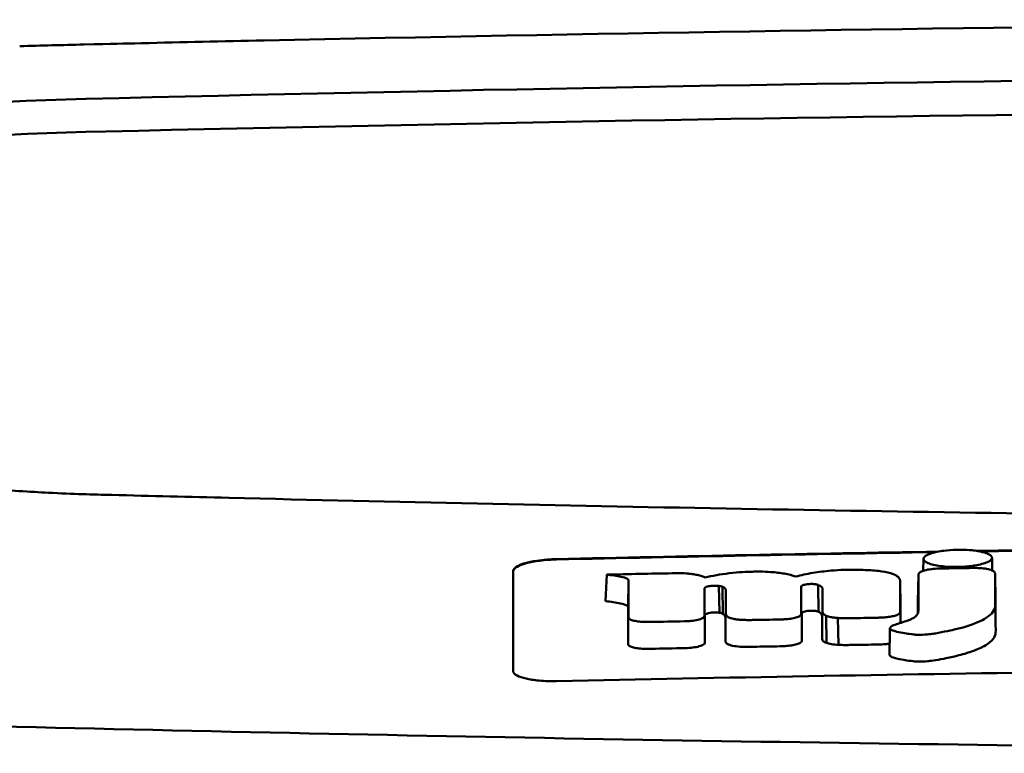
# Model space of a CAD drawing. Header units: millimetres. Extents: x 76 to 376, y 14 to 407.
# Tile 7 of 10: x 175 to 197, y 390 to 407. Entities that reach past the tile are written whole.
import ezdxf

# ---------------------------------------------------------------- set-up
doc = ezdxf.new("R2010")
doc.units = ezdxf.units.MM
doc.layers.add('Visible (ISO)', color=7, linetype='Continuous', lineweight=50)

msp = doc.modelspace()

# ---------------------------------------------------------------- linework, layer by layer
at = {"layer": 'Visible (ISO)'}
for p, q in [((180.145, 406.595), (180.153, 406.596)), ((179.336, 396.061), (179.344, 396.06)), ((196.918, 394.681), (196.923, 394.387)), ((195.336, 394.381), (195.341, 394.655)), ((188.015, 393.68), (188.045, 394.293)), ((191.403, 394.36), (191.394, 394.36)), ((195.211, 393.675), (195.223, 394.287)), ((197, 393.701), (196.988, 394.312)), ((188.535, 393.543), (188.548, 394.155)), ((190.478, 394.035), (190.481, 394.035)), ((190.639, 393.414), (190.625, 394.032)), ((190.641, 393.414), (190.628, 394.032)), ((190.714, 393.391), (190.708, 394.012)), ((192.522, 394.015), (192.522, 394.016)), ((192.924, 393.435), (192.914, 394.056)), ((194.811, 393.551), (194.799, 394.163)), ((190.491, 393.419), (190.494, 393.419)), ((192.534, 393.402), (192.534, 393.403)), ((193.102, 392.718), (193.101, 393.342)), ((193.382, 392.674), (193.364, 393.294))]:
    msp.add_line(p, q, dxfattribs=at)
for centre, major_axis, ratio, start_param, end_param in [((225.278, 377.849), (250.217, -0.007), 0.116796, 1.571075, 1.752137), ((279.984, 352.514), (-491.039, 0), 0.112496, 4.925773, 4.928853), ((225.433, 380.84), (225.492, 0.002), 0.110939, 1.570719, 1.791596), ((178.69, 403.92), (12.06, -0.005), 0.112737, 1.791766, 3.029303), ((225.455, 380.809), (-227.223, 0), 0.106767, 4.71241, 4.92951), ((179.083, 403.253), (11.958, 0), 0.106769, 1.787974, 3.024834), ((2327.251, 287.31), (2131.91, -107.347), 0.004971, 3.131872, 3.14183), ((1071.829, 468.001), (876.488, 73.351), 0.007714, 3.140926, 3.156464), ((632.567, 510.988), (437.26, 116.305), 0.016372, 3.162905, 3.181731), ((195.995, 394.206), (20.307, 0.333), 0.011404, 1.54636, 1.583154), ((-1406.435, 769.079), (-1603.388, 374.365), 0.008684, 3.120399, 3.130225), ((225.477, -1396.381), (-1794.464, 0), 0.998105, 4.73241, 4.73325), ((185.859, 392.62), (5.162, 1.321), 0.208752, 0.672627, 0.721389), ((86.615, 366.19), (-103.711, -27.966), 0.030011, 3.195969, 3.212241), ((121.433, 395.786), (68.92, -1.605), 0.017399, 0.035526, 0.081457), ((191.245, 392.742), (0.452, 0.007), 0.249026, 3.644233, 4.534786), ((192.468, 392.783), (0.0178, -0.0822), 0.794442, 1.154854, 1.308402)]:
    msp.add_ellipse(centre, major_axis=major_axis, ratio=ratio, start_param=start_param, end_param=end_param, dxfattribs=at)
for points, knots in [([(180.145, 406.595), (179.203, 406.575), (178.265, 406.554), (176.881, 406.522), (176.69, 406.517), (175.998, 406.501)], [-0.8458994, -0.8458994, -0.8458994, -0.8458994, -0.3752076, -0.3752076, -0.1515992, -0.1515992, -0.1515992, -0.1515992]), ([(173.834, 396.265), (174.055, 396.247), (174.278, 396.231), (174.751, 396.201), (174.975, 396.188), (175.181, 396.178)], [0, 0, 0, 0, 0.0725125, 0.0725125, 0.1522142, 0.1522142, 0.1522142, 0.1522142]), ([(175.181, 396.178), (175.761, 396.149), (176.2, 396.138), (177.539, 396.105), (178.437, 396.083), (179.336, 396.061)], [0.1522142, 0.1522142, 0.1522142, 0.1522142, 0.3763363, 0.3763363, 0.8296812, 0.8296812, 0.8296812, 0.8296812]), ([(179.344, 396.06), (186.965, 395.873), (194.6, 395.733), (206.138, 395.592), (209.985, 395.557), (215.771, 395.521), (217.706, 395.512), (221.488, 395.5), (223.302, 395.497), (225.201, 395.497)], [0.000811, 0.000811, 0.000811, 0.000811, 2.334672, 2.334672, 3.49801, 3.49801, 4.08174, 4.08174, 4.638981, 4.638981, 4.638981, 4.638981]), ([(195.447, 394.755), (195.476, 394.768), (195.514, 394.781), (195.619, 394.811), (195.681, 394.823), (195.736, 394.831)], [0.54383531, 0.54383531, 0.54383531, 0.54383531, 0.55538596, 0.55538596, 0.56979725, 0.56979725, 0.56979725, 0.56979725]), ([(195.736, 394.831), (195.761, 394.836), (195.785, 394.839), (195.9, 394.854), (195.998, 394.861), (196.11, 394.864), (196.12, 394.864), (196.13, 394.864)], [0.56979725, 0.56979725, 0.56979725, 0.56979725, 0.57641934, 0.57641934, 0.60538821, 0.60538821, 0.608138, 0.608138, 0.608138, 0.608138]), ([(196.13, 394.864), (196.21, 394.866), (196.303, 394.864), (196.442, 394.854), (196.483, 394.85), (196.523, 394.844)], [0.20935443, 0.20935443, 0.20935443, 0.20935443, 0.23138469, 0.23138469, 0.24081303, 0.24081303, 0.24081303, 0.24081303]), ([(196.523, 394.844), (196.569, 394.839), (196.614, 394.831), (196.721, 394.809), (196.772, 394.794), (196.812, 394.777)], [0.24081303, 0.24081303, 0.24081303, 0.24081303, 0.25152963, 0.25152963, 0.26878639, 0.26878639, 0.26878639, 0.26878639]), ([(196.812, 394.777), (196.82, 394.773), (196.828, 394.77), (196.883, 394.743), (196.91, 394.718), (196.917, 394.688), (196.918, 394.684), (196.918, 394.68)], [0.26878639, 0.26878639, 0.26878639, 0.26878639, 0.27236042, 0.27236042, 0.29605283, 0.29605283, 0.29977178, 0.29977178, 0.29977178, 0.29977178]), ([(196.918, 394.68), (196.918, 394.658), (196.904, 394.636), (196.857, 394.602), (196.837, 394.591), (196.812, 394.58)], [0.29977178, 0.29977178, 0.29977178, 0.29977178, 0.3191873, 0.3191873, 0.32886275, 0.32886275, 0.32886275, 0.32886275]), ([(185.889, 394.378), (185.889, 394.411), (185.914, 394.444), (186.011, 394.505), (186.078, 394.532), (186.24, 394.579), (186.332, 394.598), (186.509, 394.624), (186.588, 394.633), (186.742, 394.645), (186.815, 394.649), (186.889, 394.651)], [0.000001, 0.000001, 0.000001, 0.000001, 0.0401815, 0.0401815, 0.0773555, 0.0773555, 0.111928, 0.111928, 0.1374241, 0.1374241, 0.1594038, 0.1594038, 0.1594038, 0.1594038]), ([(185.889, 394.368), (185.889, 394.386), (185.896, 394.404), (185.927, 394.44), (185.95, 394.458), (186.031, 394.503), (186.1, 394.53), (186.276, 394.577), (186.383, 394.598), (186.568, 394.621), (186.638, 394.628), (186.769, 394.637), (186.829, 394.639), (186.889, 394.641)], [0.000001, 0.000001, 0.000001, 0.000001, 0.0217943, 0.0217943, 0.0441477, 0.0441477, 0.0807582, 0.0807582, 0.1194179, 0.1194179, 0.1413053, 0.1413053, 0.159337, 0.159337, 0.159337, 0.159337]), ([(195.703, 394.433), (195.641, 394.431), (195.58, 394.427), (195.464, 394.412), (195.411, 394.402), (195.329, 394.379), (195.297, 394.368), (195.252, 394.343), (195.237, 394.33), (195.231, 394.317)], [-0.07038308, -0.07038308, -0.07038308, -0.07038308, -0.05171901, -0.05171901, -0.03231276, -0.03231276, -0.01570023, -0.01570023, 0, 0, 0, 0]), ([(195.74, 394.434), (195.734, 394.434), (195.728, 394.433), (195.715, 394.433), (195.709, 394.433), (195.703, 394.433)], [-0.00371697, -0.00371697, -0.00371697, -0.00371697, -0.001858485, -0.001858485, 0, 0, 0, 0]), ([(196.524, 394.503), (196.507, 394.5), (196.491, 394.497), (196.421, 394.488), (196.365, 394.482), (196.249, 394.473), (196.189, 394.471), (196.129, 394.47), (196.026, 394.468), (195.927, 394.471), (195.804, 394.482), (195.771, 394.485), (195.735, 394.49)], [0.35782816, 0.35782816, 0.35782816, 0.35782816, 0.36290873, 0.36290873, 0.38071021, 0.38071021, 0.39878358, 0.39878358, 0.39878358, 0.42985818, 0.42985818, 0.43932148, 0.43932148, 0.43932148, 0.43932148]), ([(196.974, 394.351), (196.964, 394.365), (196.945, 394.378), (196.885, 394.404), (196.843, 394.415), (196.748, 394.432), (196.698, 394.438), (196.593, 394.445), (196.54, 394.447), (196.487, 394.446)], [-0.06978878, -0.06978878, -0.06978878, -0.06978878, -0.05239411, -0.05239411, -0.03314186, -0.03314186, -0.01591655, -0.01591655, 0, 0, 0, 0]), ([(185.889, 392.067), (185.889, 392.51), (185.889, 392.951), (185.889, 393.395), (185.889, 393.723), (185.889, 394.05), (185.889, 394.378)], [0, 0, 0, 0, 5.438666, 5.438666, 5.438666, 9.461667, 9.461667, 9.461667, 9.461667]), ([(188.045, 394.293), (188.161, 394.28), (188.283, 394.264), (188.431, 394.232), (188.478, 394.218), (188.522, 394.194), (188.532, 394.187), (188.541, 394.175), (188.547, 394.166), (188.548, 394.155)], [-0.2159558, -0.2159558, -0.2159558, -0.2159558, -0.105326, -0.105326, -0.0420287, -0.0420287, -0.0138033, -0.0138033, 0, 0, 0, 0]), ([(190.007, 394.306), (189.983, 394.31), (189.953, 394.313), (189.857, 394.321), (189.791, 394.324), (189.725, 394.325)], [-0.03137982, -0.03137982, -0.03137982, -0.03137982, -0.02006966, -0.02006966, 0, 0, 0, 0]), ([(191.394, 394.36), (191.275, 394.357), (191.085, 394.349), (190.656, 394.299), (190.473, 394.265), (190.31, 394.225)], [-0.1386449, -0.1386449, -0.1386449, -0.1386449, -0.0667172, -0.0667172, 0, 0, 0, 0]), ([(192.398, 394.248), (192.322, 394.273), (192.235, 394.296), (192.039, 394.331), (191.937, 394.344), (191.653, 394.365), (191.5, 394.363), (191.403, 394.36)], [-0.2770651, -0.2770651, -0.2770651, -0.2770651, -0.2356097, -0.2356097, -0.1978033, -0.1978033, -0.1405425, -0.1405425, -0.1405425, -0.1405425]), ([(193.901, 394.402), (193.872, 394.403), (193.844, 394.403), (193.611, 394.407), (193.409, 394.401), (193.062, 394.371), (192.923, 394.354), (192.648, 394.308), (192.517, 394.279), (192.398, 394.248)], [-0.1668809, -0.1668809, -0.1668809, -0.1668809, -0.1584518, -0.1584518, -0.0966679, -0.0966679, -0.0505514, -0.0505514, 0, 0, 0, 0]), ([(194.796, 394.176), (194.789, 394.205), (194.768, 394.233), (194.694, 394.284), (194.644, 394.306), (194.5, 394.347), (194.406, 394.364), (194.189, 394.389), (194.068, 394.396), (193.951, 394.4)], [-0.3006219, -0.3006219, -0.3006219, -0.3006219, -0.2681937, -0.2681937, -0.2390981, -0.2390981, -0.2061369, -0.2061369, -0.1717789, -0.1717789, -0.1717789, -0.1717789]), ([(194.58, 393.083), (194.571, 393.074), (194.566, 393.065), (194.57, 393.045), (194.58, 393.036), (194.612, 393.01), (194.657, 392.995), (194.787, 392.956), (194.943, 392.935), (195.1, 392.914), (195.141, 392.91), (195.21, 392.906), (195.262, 392.905), (195.394, 392.91), (195.461, 392.917), (195.541, 392.927), (195.581, 392.933), (195.803, 392.97), (196.008, 393.017), (196.103, 393.039), (196.123, 393.044), (196.446, 393.124), (196.635, 393.213), (196.814, 393.311), (196.872, 393.355), (196.955, 393.446), (196.979, 393.493), (196.99, 393.555), (196.99, 393.57), (196.991, 393.606), (196.989, 393.866), (196.988, 394.312)], [-4.676688, -4.676688, -4.676688, -4.676688, -4.675904, -4.675904, -4.674974, -4.674974, -4.671817, -4.671817, -4.660677, -4.660677, -4.647032, -4.647032, -4.608842, -4.608842, -4.553099, -4.553099, -4.499156, -4.499156, -4.229728, -4.229728, -4.140787, -4.140787, -2.835256, -2.835256, -1.875515, -1.875515, -0.862737, -0.862737, -0.545368, -0.545368, 0, 0, 0, 0]), ([(195.223, 394.287), (195.223, 394.08), (195.222, 393.873), (195.222, 393.615), (195.222, 393.563), (195.222, 393.494), (195.222, 393.476), (195.22, 393.434), (195.216, 393.408), (195.193, 393.369), (195.185, 393.358), (195.176, 393.347), (195.175, 393.347), (195.174, 393.346)], [-1.166686, -1.166686, -1.166686, -1.166686, -0.464273, -0.464273, -0.288528, -0.288528, -0.228277, -0.228277, -0.144624, -0.144624, -0.115228, -0.115228, -0.113333, -0.113333, -0.113333, -0.113333]), ([(195.231, 394.317), (195.228, 394.312), (195.226, 394.307), (195.224, 394.297), (195.223, 394.292), (195.223, 394.287)], [-0.0124181, -0.0124181, -0.0124181, -0.0124181, -0.00620912, -0.00620912, 0, 0, 0, 0]), ([(196.988, 394.312), (196.988, 394.318), (196.987, 394.325), (196.982, 394.338), (196.979, 394.345), (196.974, 394.351)], [-0.01632771, -0.01632771, -0.01632771, -0.01632771, -0.00807771, -0.00807771, 0, 0, 0, 0]), ([(190.292, 393.965), (190.292, 393.967), (190.292, 393.97), (190.292, 393.974), (190.293, 393.977), (190.293, 393.979)], [-0.005600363, -0.005600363, -0.005600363, -0.005600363, -0.002800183, -0.002800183, 0, 0, 0, 0]), ([(190.293, 393.979), (190.295, 393.985), (190.301, 393.992), (190.323, 394.005), (190.34, 394.012), (190.377, 394.022), (190.396, 394.025), (190.436, 394.031), (190.456, 394.034), (190.478, 394.035)], [-0.03055807, -0.03055807, -0.03055807, -0.03055807, -0.02262898, -0.02262898, -0.01353981, -0.01353981, -0.00653226, -0.00653226, 0, 0, 0, 0]), ([(190.481, 394.035), (190.505, 394.037), (190.53, 394.038), (190.579, 394.037), (190.604, 394.035), (190.625, 394.032)], [-0.01504723, -0.01504723, -0.01504723, -0.01504723, -0.0076813, -0.0076813, 0, 0, 0, 0]), ([(190.625, 394.032), (190.626, 394.032), (190.626, 394.032), (190.627, 394.032), (190.627, 394.032), (190.628, 394.032)], [-0.0002682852, -0.0002682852, -0.0002682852, -0.0002682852, -0.0001341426, -0.0001341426, 0, 0, 0, 0]), ([(190.628, 394.032), (190.644, 394.03), (190.659, 394.027), (190.687, 394.02), (190.699, 394.017), (190.708, 394.012)], [-0.01202595, -0.01202595, -0.01202595, -0.01202595, -0.00617462, -0.00617462, 0, 0, 0, 0]), ([(190.708, 394.012), (190.734, 394), (190.758, 393.985), (190.784, 393.954), (190.789, 393.94), (190.789, 393.926)], [-0.03992932, -0.03992932, -0.03992932, -0.03992932, -0.01685313, -0.01685313, 0, 0, 0, 0]), ([(192.522, 394.016), (192.522, 394.021), (192.524, 394.026), (192.534, 394.035), (192.541, 394.04), (192.558, 394.048), (192.566, 394.051), (192.589, 394.058), (192.607, 394.063), (192.646, 394.069), (192.667, 394.072), (192.688, 394.074)], [-0.02992686, -0.02992686, -0.02992686, -0.02992686, -0.02418642, -0.02418642, -0.01807434, -0.01807434, -0.01392338, -0.01392338, -0.00671718, -0.00671718, 0, 0, 0, 0]), ([(192.688, 394.074), (192.703, 394.075), (192.719, 394.076), (192.75, 394.077), (192.766, 394.077), (192.799, 394.076), (192.815, 394.075), (192.845, 394.072), (192.859, 394.07), (192.871, 394.068)], [-0.01955689, -0.01955689, -0.01955689, -0.01955689, -0.01485499, -0.01485499, -0.01008754, -0.01008754, -0.00490608, -0.00490608, 0, 0, 0, 0]), ([(192.871, 394.068), (192.879, 394.066), (192.887, 394.064), (192.901, 394.06), (192.908, 394.058), (192.914, 394.056)], [-0.006796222, -0.006796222, -0.006796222, -0.006796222, -0.003434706, -0.003434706, 0, 0, 0, 0]), ([(192.914, 394.056), (192.932, 394.048), (192.948, 394.041), (192.977, 394.023), (192.989, 394.014), (193.011, 393.99), (193.016, 393.976), (193.016, 393.961)], [-0.04141837, -0.04141837, -0.04141837, -0.04141837, -0.03042196, -0.03042196, -0.01813781, -0.01813781, 0, 0, 0, 0]), ([(188.015, 393.68), (188.134, 393.667), (188.26, 393.65), (188.411, 393.618), (188.46, 393.604), (188.507, 393.581), (188.518, 393.574), (188.528, 393.562), (188.534, 393.554), (188.535, 393.543)], [-0.1886698, -0.1886698, -0.1886698, -0.1886698, -0.0911326, -0.0911326, -0.0367802, -0.0367802, -0.0129551, -0.0129551, 0, 0, 0, 0]), ([(194.555, 392.447), (194.555, 392.446), (194.555, 392.444), (194.556, 392.44), (194.558, 392.432), (194.58, 392.412), (194.598, 392.398), (194.667, 392.373), (194.728, 392.352), (194.968, 392.314), (195.049, 392.303), (195.136, 392.294), (195.186, 392.289), (195.312, 392.289), (195.372, 392.292), (195.497, 392.303), (195.608, 392.316), (195.927, 392.38), (196.046, 392.407), (196.237, 392.453), (196.349, 392.486), (196.588, 392.572), (196.683, 392.619), (196.783, 392.673), (196.858, 392.716), (196.961, 392.823), (196.987, 392.87), (197.001, 392.935), (197.002, 392.947), (197.004, 393.021), (197.002, 393.083), (197.001, 393.33), (197, 393.516), (197, 393.701)], [-1.208321, -1.208321, -1.208321, -1.208321, -1.111902, -1.111902, -0.905637, -0.905637, -0.746423, -0.746423, -0.659222, -0.659222, -0.617445, -0.617445, -0.585347, -0.585347, -0.554872, -0.554872, -0.520248, -0.520248, -0.499861, -0.499861, -0.459593, -0.459593, -0.4035, -0.4035, -0.354802, -0.354802, -0.317144, -0.317144, -0.30253, -0.30253, -0.226738, -0.226738, 0, 0, 0, 0]), ([(188.545, 393.316), (188.545, 393.311), (188.546, 393.307), (188.548, 393.298), (188.55, 393.294), (188.553, 393.289)], [-0.01079552, -0.01079552, -0.01079552, -0.01079552, -0.00539778, -0.00539778, 0, 0, 0, 0]), ([(189.843, 393.217), (189.874, 393.218), (189.905, 393.22), (189.967, 393.224), (189.998, 393.227), (190.082, 393.239), (190.131, 393.248), (190.211, 393.272), (190.242, 393.285), (190.283, 393.312), (190.293, 393.326), (190.293, 393.34)], [-0.07213826, -0.07213826, -0.07213826, -0.07213826, -0.06285871, -0.06285871, -0.05297585, -0.05297585, -0.03500281, -0.03500281, -0.01704041, -0.01704041, 0, 0, 0, 0]), ([(190.305, 393.364), (190.306, 393.37), (190.312, 393.376), (190.33, 393.388), (190.344, 393.394), (190.379, 393.404), (190.399, 393.408), (190.444, 393.415), (190.467, 393.418), (190.491, 393.419)], [-0.03056509, -0.03056509, -0.03056509, -0.03056509, -0.02315572, -0.02315572, -0.01522783, -0.01522783, -0.00732017, -0.00732017, 0, 0, 0, 0]), ([(190.494, 393.419), (190.52, 393.421), (190.546, 393.421), (190.595, 393.419), (190.618, 393.417), (190.639, 393.414)], [-0.01522535, -0.01522535, -0.01522535, -0.01522535, -0.0075565, -0.0075565, 0, 0, 0, 0]), ([(190.639, 393.414), (190.639, 393.414), (190.64, 393.414), (190.64, 393.414), (190.641, 393.414), (190.641, 393.414)], [-0.0002734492, -0.0002734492, -0.0002734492, -0.0002734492, -0.0001367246, -0.0001367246, 0, 0, 0, 0]), ([(190.641, 393.414), (190.657, 393.411), (190.672, 393.408), (190.697, 393.4), (190.707, 393.396), (190.714, 393.391)], [-0.01231679, -0.01231679, -0.01231679, -0.01231679, -0.00622563, -0.00622563, 0, 0, 0, 0]), ([(190.714, 393.391), (190.724, 393.385), (190.733, 393.378), (190.75, 393.363), (190.756, 393.356), (190.773, 393.333), (190.777, 393.318), (190.777, 393.303)], [-0.03744041, -0.03744041, -0.03744041, -0.03744041, -0.02842208, -0.02842208, -0.01879918, -0.01879918, 0, 0, 0, 0]), ([(190.788, 393.381), (190.788, 393.368), (190.793, 393.355), (190.814, 393.33), (190.83, 393.317), (190.853, 393.306)], [-0.03237121, -0.03237121, -0.03237121, -0.03237121, -0.01625604, -0.01625604, 0, 0, 0, 0]), ([(190.853, 393.306), (190.866, 393.299), (190.883, 393.292), (190.922, 393.28), (190.944, 393.275), (190.996, 393.265), (191.025, 393.26), (191.087, 393.254), (191.119, 393.251), (191.153, 393.25)], [-0.04047569, -0.04047569, -0.04047569, -0.04047569, -0.03078986, -0.03078986, -0.02099526, -0.02099526, -0.01033367, -0.01033367, 0, 0, 0, 0]), ([(192.134, 393.263), (192.184, 393.266), (192.231, 393.27), (192.323, 393.284), (192.365, 393.293), (192.439, 393.314), (192.469, 393.326), (192.509, 393.352), (192.52, 393.365), (192.523, 393.378)], [-0.06382121, -0.06382121, -0.06382121, -0.06382121, -0.04876084, -0.04876084, -0.03277152, -0.03277152, -0.01585483, -0.01585483, 0, 0, 0, 0]), ([(192.523, 393.378), (192.523, 393.38), (192.523, 393.382), (192.524, 393.386), (192.524, 393.388), (192.524, 393.39)], [-0.005096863, -0.005096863, -0.005096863, -0.005096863, -0.00254843, -0.00254843, 0, 0, 0, 0]), ([(192.534, 393.403), (192.534, 393.408), (192.538, 393.414), (192.553, 393.426), (192.565, 393.432), (192.596, 393.442), (192.616, 393.447), (192.659, 393.454), (192.682, 393.457), (192.706, 393.459)], [-0.03003381, -0.03003381, -0.03003381, -0.03003381, -0.02291426, -0.02291426, -0.0153026, -0.0153026, -0.00735305, -0.00735305, 0, 0, 0, 0]), ([(192.706, 393.459), (192.722, 393.46), (192.738, 393.461), (192.772, 393.461), (192.789, 393.461), (192.821, 393.459), (192.836, 393.458), (192.864, 393.454), (192.876, 393.451), (192.887, 393.449)], [-0.0198792, -0.0198792, -0.0198792, -0.0198792, -0.01493589, -0.01493589, -0.00986287, -0.00986287, -0.00482334, -0.00482334, 0, 0, 0, 0]), ([(192.887, 393.449), (192.895, 393.447), (192.902, 393.445), (192.914, 393.44), (192.92, 393.438), (192.924, 393.435)], [-0.007017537, -0.007017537, -0.007017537, -0.007017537, -0.003544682, -0.003544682, 0, 0, 0, 0]), ([(192.924, 393.435), (192.937, 393.427), (192.948, 393.42), (192.969, 393.404), (192.978, 393.396), (192.998, 393.371), (193.004, 393.354), (193.004, 393.337)], [-0.04184917, -0.04184917, -0.04184917, -0.04184917, -0.03190704, -0.03190704, -0.02101076, -0.02101076, 0, 0, 0, 0]), ([(193.017, 393.428), (193.017, 393.413), (193.023, 393.398), (193.051, 393.369), (193.072, 393.355), (193.101, 393.342)], [-0.03713255, -0.03713255, -0.03713255, -0.03713255, -0.01850358, -0.01850358, 0, 0, 0, 0]), ([(193.101, 393.342), (193.128, 393.331), (193.164, 393.321), (193.23, 393.308), (193.255, 393.304), (193.308, 393.298), (193.335, 393.295), (193.364, 393.294)], [-0.03490258, -0.03490258, -0.03490258, -0.03490258, -0.01807201, -0.01807201, -0.00892925, -0.00892925, 0, 0, 0, 0]), ([(194.276, 393.3), (194.304, 393.3), (194.333, 393.301), (194.387, 393.303), (194.414, 393.305), (194.44, 393.307)], [-0.01653626, -0.01653626, -0.01653626, -0.01653626, -0.00805828, -0.00805828, 0, 0, 0, 0]), ([(194.44, 393.307), (194.485, 393.31), (194.527, 393.315), (194.608, 393.327), (194.645, 393.335), (194.712, 393.355), (194.74, 393.366), (194.78, 393.389), (194.792, 393.401), (194.796, 393.413)], [-0.05821795, -0.05821795, -0.05821795, -0.05821795, -0.04453926, -0.04453926, -0.03017797, -0.03017797, -0.01468996, -0.01468996, 0, 0, 0, 0]), ([(194.796, 393.413), (194.798, 393.417), (194.799, 393.421), (194.8, 393.43), (194.801, 393.434), (194.8, 393.438)], [-0.01029059, -0.01029059, -0.01029059, -0.01029059, -0.0051453, -0.0051453, 0, 0, 0, 0]), ([(195.128, 393.306), (195.121, 393.301), (195.113, 393.296), (195.076, 393.274), (195.04, 393.258), (194.993, 393.24), (194.987, 393.238), (194.981, 393.235)], [-0.0924749, -0.0924749, -0.0924749, -0.0924749, -0.08684232, -0.08684232, -0.06779801, -0.06779801, -0.06501187, -0.06501187, -0.06501187, -0.06501187]), ([(188.553, 393.289), (188.56, 393.277), (188.576, 393.265), (188.624, 393.243), (188.656, 393.233), (188.734, 393.217), (188.779, 393.211), (188.873, 393.203), (188.921, 393.201), (188.97, 393.201)], [-0.06226453, -0.06226453, -0.06226453, -0.06226453, -0.04680156, -0.04680156, -0.03060505, -0.03060505, -0.01479139, -0.01479139, 0, 0, 0, 0]), ([(188.97, 393.201), (188.986, 393.201), (189.002, 393.201), (189.033, 393.201), (189.049, 393.201), (189.065, 393.202)], [-0.009512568, -0.009512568, -0.009512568, -0.009512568, -0.004756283, -0.004756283, 0, 0, 0, 0]), ([(191.153, 393.25), (191.193, 393.248), (191.233, 393.247), (191.317, 393.246), (191.36, 393.247), (191.403, 393.247)], [-0.02531279, -0.02531279, -0.02531279, -0.02531279, -0.01297939, -0.01297939, 0, 0, 0, 0]), ([(192.02, 393.259), (192.039, 393.259), (192.058, 393.26), (192.096, 393.261), (192.115, 393.262), (192.134, 393.263)], [-0.0114105, -0.0114105, -0.0114105, -0.0114105, -0.00570516, -0.00570516, 0, 0, 0, 0]), ([(193.364, 393.294), (193.41, 393.291), (193.457, 393.289), (193.556, 393.288), (193.608, 393.288), (193.659, 393.289)], [-0.0300443, -0.0300443, -0.0300443, -0.0300443, -0.01549239, -0.01549239, 0, 0, 0, 0]), ([(188.533, 392.696), (188.533, 392.691), (188.533, 392.687), (188.536, 392.678), (188.538, 392.674), (188.541, 392.67)], [-0.0108334, -0.0108334, -0.0108334, -0.0108334, -0.00541667, -0.00541667, 0, 0, 0, 0]), ([(188.541, 392.67), (188.549, 392.657), (188.566, 392.646), (188.615, 392.624), (188.648, 392.614), (188.728, 392.598), (188.774, 392.591), (188.871, 392.584), (188.92, 392.582), (188.97, 392.582)], [-0.06287209, -0.06287209, -0.06287209, -0.06287209, -0.04741614, -0.04741614, -0.03128097, -0.03128097, -0.01509077, -0.01509077, 0, 0, 0, 0]), ([(189.852, 392.599), (189.912, 392.601), (189.971, 392.605), (190.082, 392.619), (190.131, 392.629), (190.215, 392.652), (190.248, 392.665), (190.294, 392.694), (190.305, 392.709), (190.305, 392.724)], [-0.07286259, -0.07286259, -0.07286259, -0.07286259, -0.05472391, -0.05472391, -0.03663002, -0.03663002, -0.01845307, -0.01845307, 0, 0, 0, 0]), ([(190.776, 392.757), (190.776, 392.744), (190.782, 392.73), (190.807, 392.705), (190.826, 392.693), (190.85, 392.682)], [-0.03246794, -0.03246794, -0.03246794, -0.03246794, -0.01597633, -0.01597633, 0, 0, 0, 0]), ([(191.167, 392.63), (191.21, 392.629), (191.253, 392.629), (191.337, 392.629), (191.378, 392.629), (191.42, 392.63)], [-0.02544983, -0.02544983, -0.02544983, -0.02544983, -0.01243766, -0.01243766, 0, 0, 0, 0]), ([(192.038, 392.641), (192.057, 392.642), (192.076, 392.642), (192.114, 392.644), (192.133, 392.645), (192.151, 392.646)], [-0.01137431, -0.01137431, -0.01137431, -0.01137431, -0.00564762, -0.00564762, 0, 0, 0, 0]), ([(192.151, 392.646), (192.202, 392.649), (192.251, 392.654), (192.344, 392.668), (192.386, 392.678), (192.457, 392.7), (192.486, 392.712), (192.523, 392.737), (192.533, 392.75), (192.535, 392.762)], [-0.0640319, -0.0640319, -0.0640319, -0.0640319, -0.04854057, -0.04854057, -0.03215829, -0.03215829, -0.01553999, -0.01553999, 0, 0, 0, 0]), ([(193.005, 392.803), (193.005, 392.788), (193.013, 392.773), (193.045, 392.744), (193.069, 392.731), (193.102, 392.718)], [-0.0372834, -0.0372834, -0.0372834, -0.0372834, -0.01872605, -0.01872605, 0, 0, 0, 0]), ([(193.102, 392.718), (193.134, 392.707), (193.175, 392.697), (193.271, 392.682), (193.325, 392.676), (193.382, 392.674)], [-0.03526634, -0.03526634, -0.03526634, -0.03526634, -0.01757225, -0.01757225, 0, 0, 0, 0]), ([(193.382, 392.674), (193.432, 392.672), (193.483, 392.671), (193.583, 392.67), (193.631, 392.671), (193.681, 392.672)], [-0.03019579, -0.03019579, -0.03019579, -0.03019579, -0.01472022, -0.01472022, 0, 0, 0, 0]), ([(194.299, 392.682), (194.327, 392.683), (194.354, 392.684), (194.409, 392.686), (194.436, 392.688), (194.462, 392.69)], [-0.016514, -0.016514, -0.016514, -0.016514, -0.00818773, -0.00818773, 0, 0, 0, 0]), ([(188.97, 392.582), (188.986, 392.582), (189.002, 392.583), (189.034, 392.583), (189.05, 392.583), (189.067, 392.584)], [-0.009658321, -0.009658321, -0.009658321, -0.009658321, -0.004898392, -0.004898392, 0, 0, 0, 0]), ([(210.017, 392.183), (206.173, 392.15), (202.331, 392.105), (194.62, 391.991), (190.755, 391.921), (186.889, 391.839)], [0.000001, 0.000001, 0.000001, 0.000001, 1.153366, 1.153366, 2.313577, 2.313577, 2.313577, 2.313577]), ([(186.889, 391.839), (186.825, 391.838), (186.761, 391.838), (186.625, 391.842), (186.553, 391.846), (186.373, 391.862), (186.271, 391.877), (186.099, 391.916), (186.03, 391.939), (185.949, 391.981), (185.926, 391.998), (185.896, 392.032), (185.889, 392.05), (185.889, 392.067)], [0.000001, 0.000001, 0.000001, 0.000001, 0.0191896, 0.0191896, 0.0415785, 0.0415785, 0.0784246, 0.0784246, 0.1148802, 0.1148802, 0.1371153, 0.1371153, 0.158789, 0.158789, 0.158789, 0.158789]), ([(225.123, 390.177), (215.438, 390.178), (205.759, 390.245), (186.431, 390.51), (176.801, 390.709), (167.296, 390.973)], [0.032666, 0.032666, 0.032666, 0.032666, 2.938218, 2.938218, 5.868286, 5.868286, 5.868286, 5.868286])]:
    msp.add_open_spline(points, degree=3, knots=knots, dxfattribs=at)
for points in [[(186.889, 394.651), (189.82, 394.715), (192.75, 394.772), (195.681, 394.822)], [(186.889, 394.641), (189.802, 394.705), (192.714, 394.761), (195.627, 394.811)], [(196.577, 394.837), (196.901, 394.842), (197.226, 394.847), (197.55, 394.853)], [(196.63, 394.828), (196.923, 394.833), (197.216, 394.837), (197.51, 394.842)], [(193.951, 394.4), (193.934, 394.401), (193.917, 394.401), (193.901, 394.402)], [(188.548, 394.155), (188.547, 393.876), (188.546, 393.595), (188.545, 393.316)], [(192.524, 393.39), (192.523, 393.599), (192.522, 393.807), (192.522, 394.015)], [(194.799, 394.163), (194.798, 394.167), (194.797, 394.171), (194.796, 394.176)], [(194.8, 393.438), (194.8, 393.68), (194.799, 393.921), (194.799, 394.163)], [(190.293, 393.34), (190.293, 393.549), (190.292, 393.757), (190.292, 393.965)], [(190.789, 393.926), (190.789, 393.745), (190.789, 393.563), (190.788, 393.381)], [(193.016, 393.961), (193.017, 393.784), (193.017, 393.606), (193.017, 393.428)], [(188.535, 393.543), (188.534, 393.261), (188.533, 392.978), (188.533, 392.696)], [(194.812, 393.179), (194.811, 393.303), (194.811, 393.427), (194.811, 393.551)], [(195.211, 393.675), (195.211, 393.584), (195.211, 393.494), (195.21, 393.403)], [(190.304, 393.35), (190.304, 393.354), (190.304, 393.359), (190.305, 393.364)], [(190.305, 392.724), (190.305, 392.932), (190.304, 393.141), (190.304, 393.35)], [(190.777, 393.303), (190.777, 393.121), (190.776, 392.939), (190.776, 392.757)], [(192.536, 392.775), (192.535, 392.984), (192.534, 393.193), (192.534, 393.402)], [(193.004, 393.337), (193.005, 393.159), (193.005, 392.981), (193.005, 392.803)], [(193.659, 393.289), (193.865, 393.292), (194.07, 393.296), (194.276, 393.3)], [(195.174, 393.346), (195.167, 393.337), (195.153, 393.323), (195.128, 393.306)], [(189.065, 393.202), (189.321, 393.207), (189.576, 393.212), (189.831, 393.217)], [(189.831, 393.217), (189.835, 393.217), (189.839, 393.217), (189.843, 393.217)], [(191.403, 393.247), (191.609, 393.251), (191.815, 393.255), (192.02, 393.259)], [(194.684, 393.137), (194.633, 393.12), (194.596, 393.102), (194.58, 393.083)], [(194.824, 393.183), (194.775, 393.167), (194.728, 393.152), (194.684, 393.137)], [(194.981, 393.235), (194.931, 393.218), (194.878, 393.2), (194.824, 393.183)], [(194.555, 392.447), (194.56, 392.651), (194.564, 392.856), (194.568, 393.06)], [(191.42, 392.63), (191.625, 392.634), (191.833, 392.638), (192.038, 392.641)], [(193.681, 392.672), (193.886, 392.675), (194.093, 392.679), (194.299, 392.682)], [(194.462, 392.69), (194.496, 392.693), (194.529, 392.697), (194.561, 392.701)], [(189.067, 392.584), (189.323, 392.589), (189.583, 392.594), (189.84, 392.599)], [(189.84, 392.599), (189.844, 392.599), (189.848, 392.599), (189.852, 392.599)]]:
    msp.add_open_spline(points, degree=3, dxfattribs=at)

doc.saveas('drawing.dxf')
